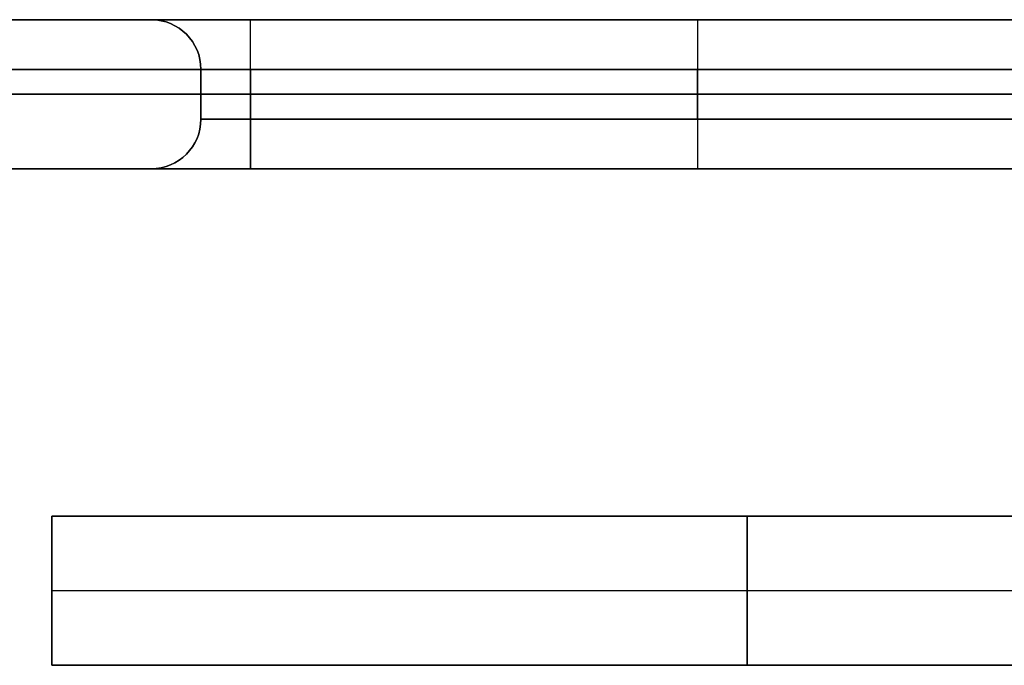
# Model space of a CAD drawing. Header units: millimetres. Extents: x -398 to 387, y -563 to 552.
# Tile 248 of 256: x 189 to 288, y 487 to 552. Entities that reach past the tile are written whole.
import ezdxf

# ---------------------------------------------------------------- set-up
doc = ezdxf.new("R2010")
doc.units = ezdxf.units.MM
doc.layers.add('Livello 01', color=7, linetype='Continuous')

msp = doc.modelspace()

# ---------------------------------------------------------------- linework, layer by layer
at = {"layer": 'Livello 01', "color": 254, "true_color": 0xcad1ee}
for p, q in [((382, 552, -169.5), (-393, 552, -169.5)), ((382, 552, 180.5), (-393, 552, 180.5)), ((202, 552, 5.5), (51.5, 552, 5.5)), ((207, 547, 5.5), (207, 542, 5.5)), ((257, 547, -24.5), (257, 542, -24.5)), ((257, 542, 35.5), (257, 547, 35.5)), ((-398, 544.5, -164.5), (387, 544.5, -164.5)), ((387, 544.5, 175.5), (-398, 544.5, 175.5)), ((207, 544.5, -19.5), (207, 544.5, 30.5)), ((302, 544.5, -24.5), (212, 544.5, -24.5)), ((302, 544.5, 35.5), (212, 544.5, 35.5)), ((202, 537, 5.5), (15.5, 537, 5.5)), ((192, 502, 5.5), (332, 502, 5.5)), ((192, 487, 5.5), (192, 502, 5.5)), ((262, 487, -63.647), (262, 502, -53.704)), ((262, 502, 64.704), (262, 487, 74.647)), ((262, 502, -53.704), (262, 502, 64.704)), ((332, 494.5, -58.675), (192, 494.5, -58.675)), ((332, 494.5, 69.675), (192, 494.5, 69.675)), ((192, 494.5, 69.675), (192, 494.5, -58.675)), ((332, 487, 5.5), (192, 487, 5.5)), ((262, 487, -63.647), (262, 487, 74.647))]:
    msp.add_line(p, q, dxfattribs=at)
at = {"layer": 'Livello 01', "color": 254, "true_color": 0xcad1ee, "extrusion": (0, -1, 0)}
for centre, radius, start, end in [((212, 30.5, -552), 10, 90, 180), ((212, -19.5, -552), 10, 180, 270), ((212, 30.5, -547), 5, 90, 180), ((212, -19.5, -547), 5, 180, 270), ((212, 30.5, -544.5), 5, 90, 180), ((212, -19.5, -544.5), 5, 180, 270), ((212, 30.5, -537), 10, 90, 180), ((212, -19.5, -537), 10, 180, 270)]:
    msp.add_arc(centre, radius, start, end, dxfattribs=at)
at = {"layer": 'Livello 01', "color": 254, "true_color": 0xcad1ee, "extrusion": (0, 0, -1)}
for centre, start, end in [((-202, 547, -30.5), 90, 180), ((-202, 547, -5.5), 90, 180), ((-202, 542, -30.5), 180, 270), ((-202, 542, -5.5), 180, 270)]:
    msp.add_arc(centre, 5, start, end, dxfattribs=at)
at = {"layer": 'Livello 01', "color": 254, "true_color": 0xcad1ee}
for centre, start, end in [((202, 547, -19.5), 0, 90), ((202, 542, -19.5), 270, 0)]:
    msp.add_arc(centre, 5, start, end, dxfattribs=at)
at = {"layer": 'Livello 01', "color": 254, "true_color": 0xcad1ee, "extrusion": (0, 1, 0)}
for centre, radius, start, end in [((-212, 30.5, 552), 10, 5.20588, 90), ((-212, -19.5, 552), 10, 270, 354.375), ((-212, 30.5, 542), 5, 0, 90), ((-212, -19.5, 542), 5, 270, 0), ((-212, 30.5, 537), 10, 0, 90), ((-212, -19.5, 537), 10, 270, 0)]:
    msp.add_arc(centre, radius, start, end, dxfattribs=at)
at = {"layer": 'Livello 01', "color": 254, "true_color": 0xcad1ee, "extrusion": (1, 0, 0)}
for centre, start, end in [((547, 40.5, 212), 270, 0), ((547, -29.5, 257), 360, 90), ((542, 40.5, 212), 180, 270), ((542, -29.5, 212), 90, 180), ((542, -29.5, 257), 90, 180)]:
    msp.add_arc(centre, 5, start, end, dxfattribs=at)
at = {"layer": 'Livello 01', "color": 254, "true_color": 0xcad1ee, "extrusion": (-1, 0, 0)}
for centre, start, end in [((-547, -29.5, -212), 90, 180), ((-547, 40.5, -257), 180, 270), ((-542, 40.5, -257), 270, 0)]:
    msp.add_arc(centre, 5, start, end, dxfattribs=at)
at = {"layer": 'Livello 01', "color": 254, "true_color": 0xcad1ee}
for points in [[(-393, 552, -164.5), (382, 552, -164.5)], [(382, 552, -174.5), (-393, 552, -174.5)], [(-393, 552, 175.5), (382, 552, 175.5)], [(382, 552, -164.5), (-393, 552, -164.5)], [(382, 552, 175.5), (-393, 552, 175.5)], [(-393, 552, 185.5), (382, 552, 185.5)], [(202, 552, 30.5), (202, 552, -19.5)], [(212, 552, -29.5), (302, 552, -29.5)], [(302, 552, 40.5), (212, 552, 40.5)], [(382, 547, -179.5), (-393, 547, -179.5)], [(-393, 547, 190.5), (382, 547, 190.5)], [(207, 547, -19.5), (207, 542, -19.5)], [(207, 547, 30.5), (207, 547, -19.5)], [(207, 542, 30.5), (207, 547, 30.5)], [(212, 547, -24.5), (302, 547, -24.5)], [(212, 542, -24.5), (212, 547, -24.5)], [(212, 547, 35.5), (212, 542, 35.5)], [(302, 547, 35.5), (212, 547, 35.5)], [(207, 542, -19.5), (207, 542, 30.5)], [(302, 542, -24.5), (212, 542, -24.5)], [(212, 542, 35.5), (302, 542, 35.5)], [(387, 537, -164.5), (-398, 537, -164.5)], [(-398, 537, 175.5), (387, 537, 175.5)], [(202, 537, 30.5), (202, 537, -19.5)], [(212, 537, -29.5), (302, 537, -29.5)], [(302, 537, 40.5), (212, 537, 40.5)], [(192, 502, -53.704), (192, 487, -63.647)], [(332, 502, -53.704), (192, 502, -53.704)], [(192, 502, 64.704), (332, 502, 64.704)], [(192, 487, 74.647), (192, 502, 64.704)], [(192, 502, 64.704), (192, 502, -53.704)], [(192, 487, -63.647), (332, 487, -63.647)], [(192, 487, 74.647), (332, 487, 74.647)], [(192, 487, -63.647), (192, 487, 74.647)]]:
    msp.add_open_spline(points, degree=1, dxfattribs=at)

doc.saveas('drawing.dxf')
